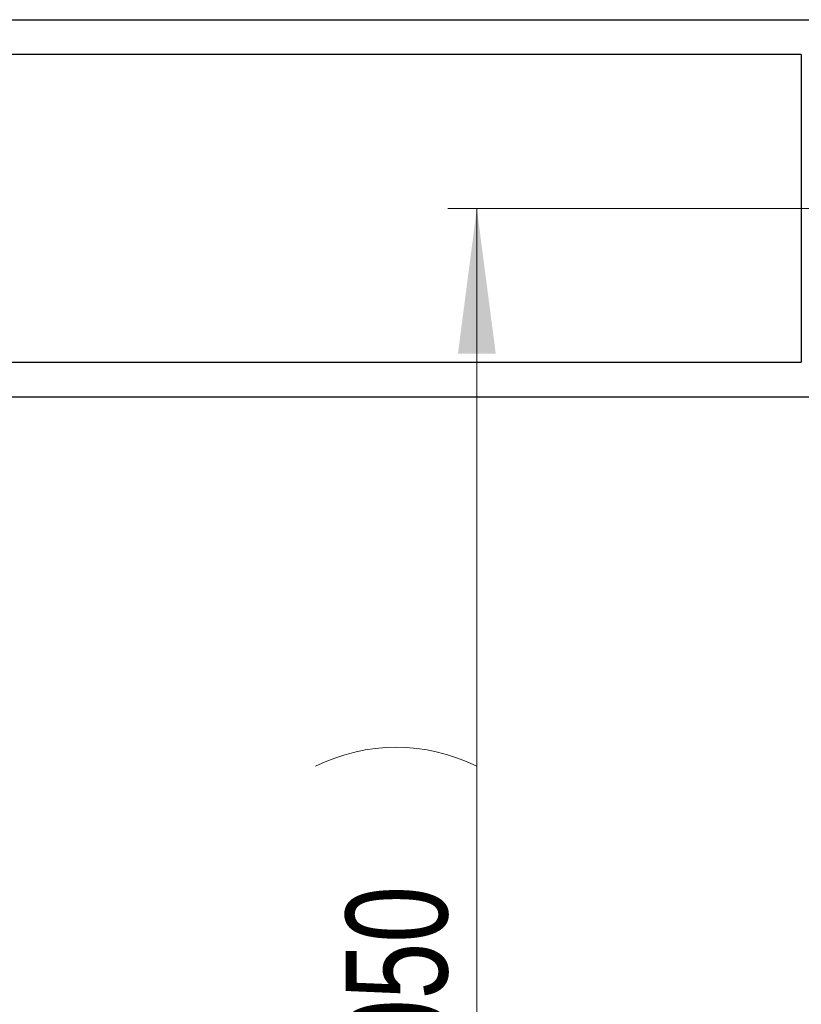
# Model space of a CAD drawing. Header units: millimetres. Extents: x 22 to 589, y 6 to 414.
# Tile 42 of 52: x 379 to 406, y 309 to 343. Entities that reach past the tile are written whole.
import ezdxf

# ---------------------------------------------------------------- set-up
doc = ezdxf.new("R2010")
doc.units = ezdxf.units.MM
doc.styles.add('SLDTEXTSTYLE1', font='TXT', dxfattribs={"width": 0.75})
doc.dimstyles.new('SLDDIMSTYLE0', dxfattribs={"dimtxt": 3.5, "dimasz": 5, "dimexe": 0, "dimexo": 0.0625, "dimgap": 0.875, "dimtad": 1, "dimlfac": 20, "dimrnd": 1e-09, "dimzin": 12, "dimdsep": 46, "dimtxsty": 'SLDTEXTSTYLE1', "dimsah": 1, "dimcen": 0.09, "dimadec": 0, "dimazin": 0, "dimtfac": 1, "dimtofl": 0, "dimtmove": 0, "dimatfit": 3, "dimfxl": 0, "dimtolj": 1, "dimtzin": 12, "dimarcsym": 0})

# ---------------------------------------------------------------- blocks, each defined once
blk = doc.blocks.new('*D7')
at = {"color": 7, "linetype": 'Continuous', "lineweight": 0}
for p, q in [((418.854, 335.647), (418.854, 269.328)), ((275.604, 332.272), (275.604, 269.328)), ((275.604, 270.328), (418.854, 270.328))]:
    blk.add_line(p, q, dxfattribs=at)
for centre, start, end in [((345.572, 273.106), 153.4349, 206.5651), ((347.982, 273.106), 333.4349, 26.5651)]:
    blk.add_arc(centre, 6.21, start, end, dxfattribs=at)
for points in [[(275.604, 270.328), (280.604, 269.678), (280.604, 270.978)], [(418.854, 270.328), (413.854, 270.978), (413.854, 269.678)]]:
    blk.add_solid(points, dxfattribs=at)
at = {"color": 7, "linetype": 'Continuous', "lineweight": 0, "insert": (341.605, 274.84), "char_height": 3.5, "attachment_point": 1, "style": 'SLDTEXTSTYLE1'}
blk.add_mtext('2865', dxfattribs=at)
blk = doc.blocks.new('*D8')
at = {"color": 7, "linetype": 'Continuous', "lineweight": 0}
for p, q in [((417.854, 336.647), (393.786, 336.647)), ((394.786, 284.147), (394.786, 336.647)), ((373.229, 284.147), (395.786, 284.147))]:
    blk.add_line(p, q, dxfattribs=at)
for centre, start, end in [((392.009, 311.879), 63.4349, 116.5651), ((392.009, 309.469), 243.4349, 296.5651)]:
    blk.add_arc(centre, 6.21, start, end, dxfattribs=at)
for points in [[(394.786, 336.647), (394.136, 331.647), (395.436, 331.647)], [(394.786, 284.147), (395.436, 289.147), (394.136, 289.147)]]:
    blk.add_solid(points, dxfattribs=at)
at = {"color": 7, "linetype": 'Continuous', "lineweight": 0, "insert": (390.274, 305.502), "char_height": 3.5, "attachment_point": 1, "rotation": 90, "style": 'SLDTEXTSTYLE1'}
blk.add_mtext('1050', dxfattribs=at)

msp = doc.modelspace()

# ---------------------------------------------------------------- linework, layer by layer
at = {"color": 7, "linetype": 'Continuous', "lineweight": 30}
for p, q in [((369.8040531, 343.1470556), (407.1540551, 343.1470556)), ((405.9540526, 341.9470591), (369.5040525, 341.9470591)), ((405.9540526, 341.9470591), (405.9540526, 331.3470585)), ((369.5040525, 331.3470585), (405.9540526, 331.3470585)), ((407.1540551, 330.147059), (369.8040531, 330.147059))]:
    msp.add_line(p, q, dxfattribs=at)

# ---------------------------------------------------------------- dimensions: what is measured, and where the dimension line sits
at = {"color": 7, "linetype": 'Continuous', "lineweight": 0}
dim = msp.add_linear_dim(base=(418.8540532, 270.3283883), p1=(275.6040532, 333.272058), p2=(418.8540532, 336.647058), text='(<>)', dimstyle='SLDDIMSTYLE0', dxfattribs=at)
dim.commit()
dim.dimension.update_dxf_attribs({"geometry": '*D7', "text_midpoint": (346.7770422, 270.3283883), "dimtype": 160})
dim = msp.add_linear_dim(base=(394.7861874, 336.647058), p1=(372.2290532, 284.147058), p2=(418.8540532, 336.647058), angle=90, text='(<>)', dimstyle='SLDDIMSTYLE0', dxfattribs=at)
dim.commit()
dim.dimension.update_dxf_attribs({"geometry": '*D8', "text_midpoint": (394.7861874, 310.6741664), "dimtype": 160})

doc.saveas('drawing.dxf')
